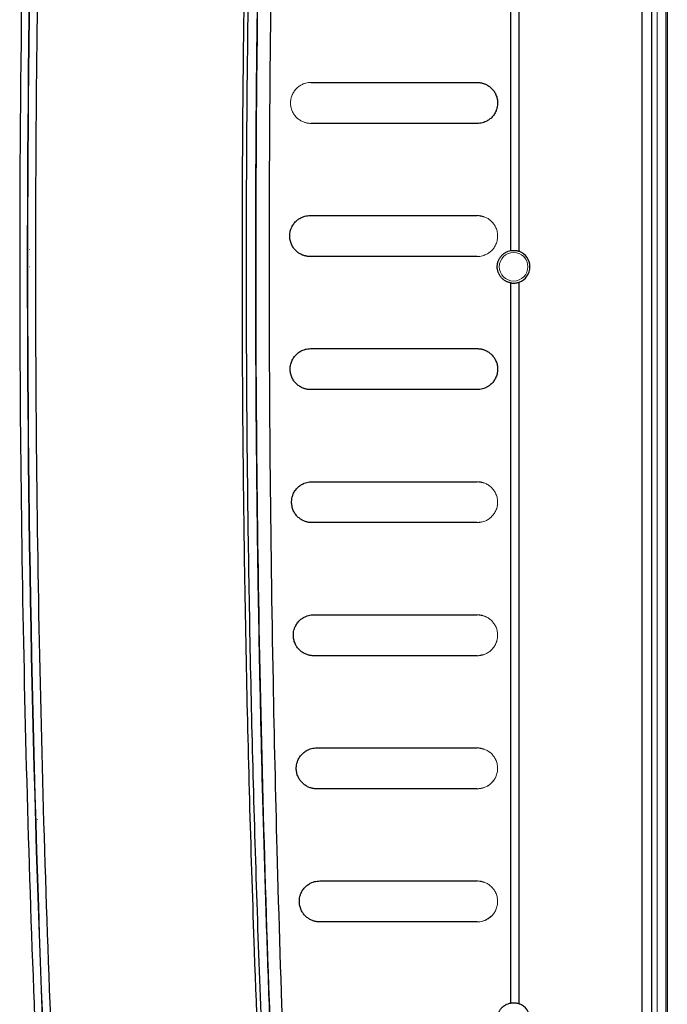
# Model space of a CAD drawing. Header units: millimetres. Extents: x 0 to 1118, y 0 to 864.
# Tile 24 of 76: x 361 to 393, y 626 to 674. Entities that reach past the tile are written whole.
import ezdxf

# ---------------------------------------------------------------- set-up
doc = ezdxf.new("R2010")
doc.units = ezdxf.units.MM

msp = doc.modelspace()

# ---------------------------------------------------------------- linework, layer by layer
at = {"color": 7, "linetype": 'Continuous', "lineweight": 30}
for p, q in [((391.682, 744.255), (391.682, 579.255)), ((392.182, 580.361), (392.182, 743.148)), ((392.931, 706.395), (392.931, 617.115)), ((385.282, 662.542), (385.282, 680.004)), ((385.69, 662.508), (385.692, 680.004)), ((375.524, 670.755), (383.642, 670.755)), ((383.642, 668.755), (375.524, 668.755)), ((375.484, 664.255), (383.642, 664.255)), ((383.642, 662.255), (375.484, 662.255)), ((375.504, 657.755), (383.642, 657.755)), ((383.642, 655.755), (375.504, 655.755)), ((375.574, 651.255), (383.642, 651.255)), ((383.641, 649.255), (375.566, 649.255))]:
    msp.add_line(p, q, dxfattribs=at)
at = {"color": 144, "linetype": 'Continuous', "lineweight": 0}
for p, q in [((392.431, 580.755), (392.431, 742.755)), ((392.856, 736.755), (392.856, 586.755)), ((384.015, 664.182), (383.641, 664.255)), ((361.765, 662.603), (361.758, 662.594)), ((383.641, 662.255), (383.767, 662.279)), ((361.758, 661.755), (361.765, 661.755)), ((384.015, 651.181), (383.641, 651.255)), ((383.641, 649.255), (383.844, 649.294)), ((384.015, 644.681), (383.641, 644.755)), ((383.641, 642.755), (383.936, 642.812)), ((384.015, 638.182), (383.641, 638.255)), ((362.149, 634.755), (362.155, 634.755)), ((384.015, 631.682), (383.641, 631.755))]:
    msp.add_line(p, q, dxfattribs=at)
msp.add_circle((385.421, 661.755), 0.7, dxfattribs=at)
at = {"color": 7, "linetype": 'Continuous', "lineweight": 30}
for points, knots in [([(378.129, 767.391), (378.047, 766.654), (377.875, 765.12), (377.614, 762.73), (377.34, 760.161), (377.055, 757.414), (376.759, 754.488), (376.455, 751.383), (376.145, 748.099), (375.83, 744.635), (375.185, 737.238), (374.413, 727.229), (373.453, 711.937), (372.872, 699.354), (372.446, 685.975), (372.213, 674.835), (372.124, 661.762), (372.213, 648.682), (372.446, 637.537), (372.872, 624.15), (373.453, 611.567), (374.413, 596.28), (375.231, 585.685), (375.979, 577.194), (376.446, 572.2), (376.899, 567.61), (377.331, 563.422), (377.737, 559.636), (378.003, 557.246), (378.129, 556.118)], [0, 0, 0, 0, 0.010511, 0.021867, 0.034068, 0.047114, 0.061005, 0.075741, 0.091322, 0.107748, 0.125019, 0.196531, 0.249995, 0.342121, 0.374999, 0.439665, 0.5, 0.560225, 0.625002, 0.657956, 0.750006, 0.803471, 0.874982, 0.900571, 0.924259, 0.946046, 0.965932, 0.983917, 1, 1, 1, 1]), ([(378.348, 767.366), (378.266, 766.637), (378.102, 765.177), (377.861, 762.981), (377.625, 760.775), (377.392, 758.56), (377.164, 756.335), (376.94, 754.1), (376.72, 751.856), (376.505, 749.602), (376.294, 747.339), (376.088, 745.066), (375.886, 742.783), (375.69, 740.49), (375.498, 738.188), (375.311, 735.877), (375.129, 733.555), (374.952, 731.224), (374.78, 728.884), (374.613, 726.534), (374.452, 724.174), (374.296, 721.805), (374.145, 719.427), (374, 717.039), (373.645, 710.947), (373.161, 701.214), (372.691, 687.899), (372.414, 674.766), (372.323, 661.755), (372.414, 648.744), (372.691, 635.61), (373.161, 622.295), (373.681, 611.831), (374.129, 604.289), (374.422, 599.737), (374.734, 595.22), (375.066, 590.738), (375.416, 586.291), (375.784, 581.88), (376.17, 577.503), (376.573, 573.163), (376.992, 568.857), (377.428, 564.587), (377.877, 560.353), (378.192, 557.543), (378.348, 556.143)], [0, 0, 0, 0, 0.010393, 0.020829, 0.031308, 0.041831, 0.052398, 0.063007, 0.07366, 0.084357, 0.095097, 0.10588, 0.116706, 0.127576, 0.13849, 0.149446, 0.160446, 0.17149, 0.182576, 0.193706, 0.204879, 0.216096, 0.227356, 0.238659, 0.250005, 0.313829, 0.376771, 0.438829, 0.5, 0.561171, 0.623229, 0.686171, 0.749995, 0.771704, 0.793254, 0.814645, 0.835877, 0.856949, 0.877863, 0.898617, 0.919213, 0.939648, 0.959925, 0.980042, 1, 1, 1, 1]), ([(378.523, 767.22), (378.44, 766.458), (378.276, 764.936), (378.036, 762.651), (377.801, 760.366), (377.571, 758.081), (377.347, 755.794), (377.128, 753.508), (376.915, 751.22), (376.707, 748.933), (376.505, 746.644), (376.308, 744.355), (376.116, 742.066), (375.93, 739.777), (375.749, 737.486), (375.573, 735.196), (375.403, 732.905), (375.239, 730.613), (375.079, 728.322), (374.925, 726.03), (374.777, 723.737), (374.634, 721.444), (374.496, 719.151), (374.364, 716.858), (374.128, 712.603), (373.65, 703.044), (373.153, 689.405), (372.861, 674.525), (372.798, 664.251), (372.814, 657.351), (372.844, 652.948), (372.893, 648.546), (372.963, 644.143), (373.052, 639.741), (373.162, 635.339), (373.291, 630.938), (373.44, 626.538), (373.609, 622.138), (373.797, 617.739), (374.006, 613.341), (374.234, 608.944), (374.482, 604.548), (374.75, 600.153), (375.038, 595.76), (375.345, 591.367), (375.673, 586.977), (376.02, 582.587), (376.387, 578.199), (376.773, 573.813), (377.18, 569.429), (377.607, 565.047), (378.052, 560.667), (378.366, 557.749), (378.523, 556.289)], [0, 0, 0, 0, 0.010869, 0.021738, 0.032608, 0.043477, 0.054346, 0.065216, 0.076086, 0.086955, 0.097825, 0.108695, 0.119565, 0.130435, 0.141304, 0.152174, 0.163044, 0.173914, 0.184784, 0.195654, 0.206523, 0.217393, 0.228263, 0.239133, 0.250002, 0.288749, 0.375002, 0.443723, 0.500001, 0.520834, 0.541668, 0.562501, 0.583335, 0.604168, 0.625001, 0.645834, 0.666668, 0.687501, 0.708334, 0.729167, 0.750001, 0.770834, 0.791668, 0.812501, 0.833335, 0.854169, 0.875002, 0.895836, 0.916669, 0.937503, 0.958335, 0.979168, 1, 1, 1, 1]), ([(365.367, 748.614), (365.303, 747.931), (365.136, 746.126), (364.893, 743.422), (364.64, 740.495), (364.188, 735.077), (363.293, 723.328), (362.43, 708.65), (361.542, 686.922), (361.165, 665.174), (361.462, 640.008), (362.135, 620.945), (362.923, 606.469), (363.521, 597.427), (363.981, 591.146), (364.362, 586.328), (364.716, 582.114), (365.033, 578.503), (365.255, 576.098), (365.367, 574.895)], [0, 0, 0, 0, 0.011833, 0.03125, 0.046823, 0.062501, 0.125002, 0.250001, 0.316024, 0.499997, 0.624997, 0.749997, 0.828892, 0.874998, 0.906249, 0.937499, 0.95834, 0.979174, 1, 1, 1, 1]), ([(365.748, 748.577), (363.035, 719.721), (361.675, 690.738), (361.675, 632.771), (363.035, 603.788), (365.748, 574.933)], [0, 0, 0, 0, 0.5, 0.5, 1, 1, 1, 1]), ([(365.751, 574.932), (364.402, 589.361), (363.382, 603.821), (362.02, 632.772), (361.678, 647.263), (361.678, 676.246), (362.02, 690.738), (363.382, 719.689), (364.402, 734.148), (365.751, 748.577)], [0, 0, 0, 0, 0.25, 0.25, 0.5, 0.5, 0.75, 0.75, 1, 1, 1, 1]), ([(366.131, 748.539), (366.063, 747.81), (365.928, 746.354), (365.732, 744.177), (365.542, 742.012), (365.358, 739.861), (365.089, 736.625), (364.748, 732.302), (364.218, 725.076), (363.635, 716.042), (362.87, 701.571), (362.231, 683.477), (361.975, 661.755), (362.231, 640.032), (362.87, 621.938), (363.635, 607.468), (364.195, 598.797), (364.668, 592.293), (364.975, 588.315), (365.269, 584.703), (365.543, 581.471), (365.829, 578.231), (366.03, 576.067), (366.131, 574.97)], [0, 0, 0, 0, 0.012652, 0.025227, 0.037727, 0.050152, 0.062501, 0.09376, 0.125002, 0.187552, 0.250002, 0.375088, 0.5, 0.624911, 0.749998, 0.812439, 0.874998, 0.899958, 0.924999, 0.943849, 0.9625, 0.980981, 1, 1, 1, 1]), ([(375.646, 729.727), (375.595, 728.922), (375.495, 727.335), (375.353, 724.988), (375.22, 722.709), (375.095, 720.498), (374.979, 718.355), (374.871, 716.279), (374.77, 714.271), (374.676, 712.331), (374.589, 710.458), (374.508, 708.654), (374.433, 706.918), (374.363, 705.249), (374.299, 703.649), (374.24, 702.116), (374.185, 700.652), (374.135, 699.256), (374.089, 697.927), (374.047, 696.667), (374.009, 695.475), (373.974, 694.351), (373.942, 693.295), (373.913, 692.308), (373.887, 691.388), (373.864, 690.537), (373.843, 689.753), (373.825, 689.038), (373.808, 688.391), (373.794, 687.813), (373.782, 687.302), (373.771, 686.86), (373.762, 686.486), (373.755, 686.18), (373.75, 685.942), (373.746, 685.772), (373.659, 681.882), (373.53, 674.329), (373.457, 663.172), (373.499, 652.261), (373.638, 642.324), (373.859, 632.657), (374.177, 622.561), (374.677, 610.61), (375.298, 599.113), (375.954, 588.962), (376.529, 581.045), (377.094, 573.95), (377.634, 567.675), (378.134, 562.218), (378.581, 557.579), (378.867, 554.759), (378.996, 553.485)], [0, 0, 0, 0, 0.0137073, 0.027029, 0.0399651, 0.0525154, 0.0646799, 0.0764586, 0.0878514, 0.0988581, 0.1094789, 0.1197136, 0.1295621, 0.1390245, 0.1481007, 0.1567907, 0.1650944, 0.1730118, 0.1805429, 0.1876876, 0.194446, 0.200818, 0.2068036, 0.2124028, 0.2176156, 0.222442, 0.2268819, 0.2309353, 0.2346023, 0.2378828, 0.2407768, 0.2432843, 0.2454054, 0.2471399, 0.248488, 0.2494495, 0.2500246, 0.3146386, 0.3778605, 0.4396874, 0.5001171, 0.5468098, 0.6040507, 0.671834, 0.7501509, 0.7997758, 0.8447534, 0.8850854, 0.9207739, 0.9518212, 0.9782292, 1, 1, 1, 1]), ([(383.642, 670.755), (383.663, 670.754), (383.705, 670.753), (383.767, 670.747), (383.829, 670.738), (383.89, 670.724), (383.95, 670.707), (384.044, 670.673), (384.168, 670.611), (384.313, 670.503), (384.437, 670.37), (384.54, 670.207), (384.615, 670.017), (384.644, 669.819), (384.639, 669.645), (384.612, 669.497), (384.556, 669.337), (384.464, 669.174), (384.337, 669.027), (384.187, 668.909), (384.039, 668.832), (383.899, 668.785), (383.772, 668.759), (383.686, 668.756), (383.642, 668.755)], [0, 0, 0, 0, 0.025121, 0.049978, 0.074604, 0.099033, 0.123299, 0.147437, 0.214015, 0.276392, 0.334958, 0.387991, 0.441346, 0.490679, 0.524689, 0.559273, 0.596509, 0.651814, 0.713983, 0.778122, 0.847306, 0.897358, 0.948154, 1, 1, 1, 1]), ([(375.484, 662.255), (375.462, 662.255), (375.42, 662.256), (375.357, 662.262), (375.294, 662.272), (375.233, 662.286), (375.172, 662.304), (375.077, 662.338), (374.955, 662.399), (374.812, 662.507), (374.689, 662.639), (374.586, 662.801), (374.511, 662.992), (374.478, 663.215), (374.494, 663.445), (374.56, 663.655), (374.662, 663.836), (374.79, 663.982), (374.939, 664.101), (375.087, 664.177), (375.227, 664.224), (375.354, 664.25), (375.44, 664.253), (375.484, 664.255)], [0, 0, 0, 0, 0.025458, 0.050647, 0.075601, 0.100356, 0.124948, 0.149415, 0.215075, 0.276459, 0.334634, 0.387272, 0.441211, 0.490975, 0.542031, 0.596671, 0.651989, 0.714098, 0.778196, 0.847362, 0.897427, 0.948203, 1, 1, 1, 1]), ([(384.621, 661.755), (384.622, 661.769), (384.622, 661.799), (384.626, 661.843), (384.632, 661.887), (384.64, 661.93), (384.651, 661.972), (384.664, 662.014), (384.692, 662.088), (384.744, 662.188), (384.827, 662.295), (384.924, 662.386), (385.033, 662.458), (385.154, 662.514), (385.238, 662.533), (385.282, 662.542)], [0, 0, 0, 0, 0.029417, 0.058796, 0.088399, 0.11848, 0.149284, 0.181038, 0.213948, 0.324264, 0.446062, 0.570605, 0.704421, 0.84938, 1, 1, 1, 1]), ([(385.281, 662.542), (385.291, 662.544), (385.311, 662.547), (385.344, 662.551), (385.381, 662.554), (385.421, 662.555), (385.472, 662.554), (385.536, 662.547), (385.613, 662.533), (385.664, 662.516), (385.69, 662.508)], [0, 0, 0, 0, 0.102351, 0.203048, 0.303029, 0.403255, 0.504678, 0.668316, 0.832046, 1, 1, 1, 1]), ([(386.221, 661.755), (386.221, 661.918), (386.169, 662.081), (385.981, 662.349), (385.844, 662.453), (385.69, 662.508)], [0, 0, 0, 0, 0.5, 0.5, 1, 1, 1, 1]), ([(385.282, 660.967), (385.26, 660.971), (385.218, 660.98), (385.156, 660.999), (385.096, 661.023), (385.019, 661.061), (384.927, 661.12), (384.828, 661.212), (384.744, 661.321), (384.687, 661.431), (384.653, 661.526), (384.635, 661.601), (384.624, 661.677), (384.622, 661.729), (384.621, 661.755)], [0, 0, 0, 0, 0.073932, 0.146394, 0.217567, 0.287642, 0.425297, 0.553081, 0.676265, 0.787403, 0.843773, 0.897168, 0.948799, 1, 1, 1, 1]), ([(385.69, 661.001), (385.844, 661.056), (385.981, 661.16), (386.169, 661.428), (386.221, 661.591), (386.221, 661.755)], [0, 0, 0, 0, 0.5, 0.5, 1, 1, 1, 1]), ([(385.281, 660.967), (385.291, 660.965), (385.309, 660.962), (385.338, 660.959), (385.373, 660.956), (385.414, 660.954), (385.472, 660.955), (385.539, 660.963), (385.616, 660.977), (385.665, 660.993), (385.69, 661.001)], [0, 0, 0, 0, 0.101078, 0.188758, 0.262143, 0.39076, 0.510454, 0.675628, 0.838853, 1, 1, 1, 1]), ([(385.282, 625.793), (385.282, 631.578), (385.282, 643.302), (385.282, 655.027), (385.282, 660.967)], [0, 0, 0, 0, 0.493402, 1, 1, 1, 1]), ([(375.504, 655.755), (375.483, 655.755), (375.441, 655.756), (375.379, 655.762), (375.317, 655.771), (375.256, 655.785), (375.196, 655.803), (375.101, 655.836), (374.978, 655.898), (374.833, 656.006), (374.708, 656.14), (374.605, 656.303), (374.53, 656.495), (374.498, 656.717), (374.514, 656.946), (374.58, 657.155), (374.682, 657.336), (374.81, 657.482), (374.959, 657.6), (375.107, 657.677), (375.247, 657.724), (375.374, 657.75), (375.46, 657.753), (375.504, 657.755)], [0, 0, 0, 0, 0.02509, 0.049918, 0.074519, 0.098926, 0.123173, 0.147296, 0.21384, 0.276177, 0.334737, 0.387735, 0.441066, 0.490455, 0.541394, 0.596078, 0.651462, 0.713654, 0.777917, 0.847175, 0.897325, 0.948164, 1, 1, 1, 1]), ([(383.642, 657.755), (383.663, 657.754), (383.705, 657.753), (383.768, 657.747), (383.83, 657.738), (383.891, 657.724), (383.951, 657.706), (384.046, 657.672), (384.17, 657.61), (384.315, 657.501), (384.44, 657.366), (384.543, 657.202), (384.617, 657.009), (384.648, 656.786), (384.631, 656.556), (384.563, 656.349), (384.461, 656.17), (384.334, 656.024), (384.184, 655.907), (384.037, 655.832), (383.898, 655.785), (383.771, 655.759), (383.685, 655.756), (383.642, 655.755)], [0, 0, 0, 0, 0.025211, 0.050153, 0.074862, 0.09937, 0.123713, 0.147926, 0.214745, 0.277318, 0.336121, 0.389341, 0.442843, 0.49243, 0.543353, 0.597929, 0.653154, 0.715061, 0.778934, 0.847846, 0.897732, 0.948348, 1, 1, 1, 1]), ([(375.574, 649.255), (375.549, 649.255), (375.499, 649.256), (375.424, 649.265), (375.351, 649.279), (375.279, 649.298), (375.177, 649.334), (375.049, 649.397), (374.904, 649.505), (374.779, 649.638), (374.676, 649.801), (374.601, 649.992), (374.572, 650.189), (374.577, 650.363), (374.604, 650.511), (374.659, 650.671), (374.751, 650.834), (374.878, 650.981), (375.028, 651.1), (375.176, 651.176), (375.316, 651.224), (375.444, 651.25), (375.53, 651.253), (375.574, 651.255)], [0, 0, 0, 0, 0.029991, 0.05961, 0.088915, 0.117963, 0.146816, 0.213163, 0.275278, 0.333645, 0.386422, 0.439568, 0.48877, 0.522719, 0.557358, 0.594726, 0.65021, 0.712584, 0.777132, 0.846639, 0.896984, 0.948002, 1, 1, 1, 1]), ([(375.658, 642.755), (375.633, 642.755), (375.584, 642.756), (375.51, 642.765), (375.437, 642.779), (375.365, 642.798), (375.263, 642.833), (375.136, 642.896), (374.991, 643.003), (374.866, 643.136), (374.762, 643.298), (374.687, 643.489), (374.657, 643.686), (374.661, 643.86), (374.688, 644.009), (374.743, 644.169), (374.834, 644.332), (374.962, 644.48), (375.111, 644.599), (375.26, 644.676), (375.4, 644.724), (375.528, 644.75), (375.615, 644.753), (375.658, 644.755)], [0, 0, 0, 0, 0.029916, 0.059456, 0.088675, 0.117631, 0.146383, 0.212551, 0.274452, 0.33264, 0.385195, 0.438164, 0.487158, 0.521045, 0.555694, 0.593159, 0.648753, 0.711354, 0.776219, 0.84601, 0.89658, 0.947808, 1, 1, 1, 1]), ([(375.658, 644.755), (376.994, 644.755), (379.656, 644.755), (382.317, 644.755), (383.642, 644.755)], [0, 0, 0, 0, 0.501857, 1, 1, 1, 1]), ([(383.642, 642.755), (382.317, 642.755), (379.657, 642.755), (376.995, 642.755), (375.658, 642.755)], [0, 0, 0, 0, 0.498122, 1, 1, 1, 1]), ([(375.803, 636.255), (375.778, 636.255), (375.729, 636.256), (375.655, 636.265), (375.582, 636.278), (375.511, 636.297), (375.409, 636.333), (375.283, 636.395), (375.138, 636.501), (375.013, 636.633), (374.909, 636.795), (374.833, 636.985), (374.802, 637.182), (374.805, 637.356), (374.832, 637.506), (374.887, 637.667), (374.978, 637.831), (375.105, 637.979), (375.255, 638.098), (375.404, 638.176), (375.545, 638.224), (375.673, 638.25), (375.759, 638.253), (375.803, 638.255)], [0, 0, 0, 0, 0.029842, 0.059303, 0.088436, 0.117299, 0.145948, 0.211933, 0.273609, 0.331614, 0.383928, 0.436712, 0.485459, 0.519267, 0.553918, 0.591492, 0.64719, 0.710048, 0.775243, 0.845332, 0.896141, 0.947596, 1, 1, 1, 1]), ([(375.803, 638.255), (377.115, 638.255), (379.73, 638.255), (382.341, 638.255), (383.642, 638.255)], [0, 0, 0, 0, 0.50187, 1, 1, 1, 1]), ([(383.642, 636.255), (382.341, 636.255), (379.73, 636.255), (377.115, 636.255), (375.803, 636.255)], [0, 0, 0, 0, 0.4981014, 1, 1, 1, 1]), ([(375.953, 629.755), (375.928, 629.755), (375.879, 629.756), (375.806, 629.765), (375.733, 629.778), (375.662, 629.797), (375.561, 629.832), (375.435, 629.893), (375.291, 629.999), (375.165, 630.13), (375.061, 630.29), (374.984, 630.48), (374.951, 630.678), (374.955, 630.853), (374.981, 631.003), (375.036, 631.164), (375.126, 631.329), (375.254, 631.478), (375.404, 631.598), (375.553, 631.676), (375.694, 631.724), (375.822, 631.75), (375.909, 631.753), (375.953, 631.755)], [0, 0, 0, 0, 0.029763, 0.05914, 0.088183, 0.116948, 0.14549, 0.211279, 0.27271, 0.330517, 0.382566, 0.435144, 0.483598, 0.517308, 0.551952, 0.589651, 0.645455, 0.708611, 0.774163, 0.844577, 0.895651, 0.947359, 1, 1, 1, 1]), ([(375.953, 631.755), (377.24, 631.755), (379.806, 631.755), (382.367, 631.755), (383.642, 631.755)], [0, 0, 0, 0, 0.501905, 1, 1, 1, 1]), ([(383.642, 629.755), (382.367, 629.755), (379.806, 629.755), (377.241, 629.755), (375.953, 629.755)], [0, 0, 0, 0, 0.498059, 1, 1, 1, 1]), ([(384.621, 625.005), (384.622, 625.02), (384.622, 625.05), (384.626, 625.095), (384.632, 625.139), (384.641, 625.183), (384.652, 625.226), (384.666, 625.269), (384.694, 625.343), (384.746, 625.442), (384.83, 625.548), (384.926, 625.638), (385.035, 625.709), (385.155, 625.764), (385.239, 625.783), (385.282, 625.793)], [0, 0, 0, 0, 0.029153, 0.058301, 0.087734, 0.117732, 0.14856, 0.180463, 0.213662, 0.32284, 0.443831, 0.568519, 0.702461, 0.848335, 1, 1, 1, 1]), ([(385.282, 625.793), (385.292, 625.794), (385.312, 625.797), (385.346, 625.801), (385.384, 625.804), (385.425, 625.805), (385.477, 625.803), (385.543, 625.796), (385.621, 625.781), (385.672, 625.764), (385.699, 625.755)], [0, 0, 0, 0, 0.103569, 0.205326, 0.306301, 0.407546, 0.510106, 0.671751, 0.833646, 1, 1, 1, 1]), ([(386.221, 625.005), (386.221, 625.167), (386.17, 625.329), (385.985, 625.595), (385.851, 625.698), (385.699, 625.755)], [0, 0, 0, 0, 0.5, 0.5, 1, 1, 1, 1])]:
    msp.add_open_spline(points, degree=3, knots=knots, dxfattribs=at)
at = {"color": 144, "linetype": 'Continuous', "lineweight": 0}
for points, knots in [([(378.524, 556.29), (378.444, 557.021), (378.257, 558.746), (377.991, 561.309), (377.736, 563.819), (377.532, 565.878), (377.362, 567.63), (377.012, 571.29), (376.306, 579.078), (375.066, 594.688), (373.849, 615.188), (373.029, 638.496), (372.768, 659.787), (372.946, 679.945), (373.484, 698.965), (374.486, 719.997), (375.58, 735.595), (376.439, 745.76), (376.673, 748.435), (376.903, 750.993), (377.114, 753.276), (377.327, 755.526), (377.566, 757.978), (377.866, 760.986), (378.19, 764.129), (378.421, 766.268), (378.524, 767.22)], [0, 0, 0, 0, 0.010441, 0.024633, 0.036574, 0.046266, 0.054002, 0.061559, 0.098462, 0.165009, 0.283842, 0.389944, 0.496046, 0.586073, 0.676099, 0.766125, 0.884958, 0.89803, 0.910947, 0.923078, 0.934483, 0.943497, 0.955156, 0.96946, 0.986408, 1, 1, 1, 1]), ([(375.524, 668.755), (375.503, 668.755), (375.46, 668.756), (375.398, 668.762), (375.336, 668.772), (375.274, 668.785), (375.214, 668.803), (375.119, 668.837), (374.995, 668.899), (374.85, 669.009), (374.725, 669.144), (374.622, 669.308), (374.549, 669.5), (374.518, 669.723), (374.535, 669.953), (374.603, 670.161), (374.706, 670.341), (374.833, 670.486), (374.983, 670.602), (375.13, 670.678), (375.269, 670.724), (375.395, 670.75), (375.481, 670.753), (375.524, 670.755)], [0, 0, 0, 0, 0.025252, 0.05025, 0.075027, 0.099617, 0.124056, 0.148378, 0.215339, 0.27811, 0.337049, 0.390435, 0.444082, 0.493744, 0.544673, 0.599116, 0.654195, 0.71596, 0.779583, 0.848293, 0.898034, 0.948503, 1, 1, 1, 1]), ([(383.642, 664.255), (383.663, 664.254), (383.705, 664.253), (383.768, 664.247), (383.829, 664.238), (383.89, 664.224), (383.951, 664.206), (384.045, 664.172), (384.169, 664.111), (384.314, 664.002), (384.439, 663.868), (384.542, 663.705), (384.616, 663.513), (384.648, 663.291), (384.632, 663.061), (384.565, 662.852), (384.463, 662.672), (384.335, 662.526), (384.186, 662.408), (384.038, 662.332), (383.899, 662.285), (383.771, 662.259), (383.686, 662.256), (383.642, 662.255)], [0, 0, 0, 0, 0.025153, 0.050041, 0.074697, 0.099154, 0.123448, 0.147613, 0.214295, 0.276763, 0.335443, 0.388579, 0.44202, 0.4915, 0.542457, 0.597067, 0.652364, 0.714434, 0.778471, 0.847552, 0.897529, 0.948243, 1, 1, 1, 1]), ([(383.642, 651.255), (383.663, 651.254), (383.705, 651.253), (383.768, 651.247), (383.83, 651.238), (383.892, 651.224), (383.952, 651.206), (384.047, 651.172), (384.171, 651.11), (384.316, 651), (384.442, 650.864), (384.544, 650.699), (384.618, 650.506), (384.648, 650.282), (384.63, 650.052), (384.562, 649.845), (384.459, 649.667), (384.332, 649.523), (384.183, 649.406), (384.036, 649.331), (383.897, 649.285), (383.771, 649.259), (383.685, 649.256), (383.642, 649.255)], [0, 0, 0, 0, 0.025271, 0.050272, 0.075036, 0.099597, 0.123991, 0.148253, 0.2152, 0.277859, 0.336762, 0.390031, 0.443569, 0.493206, 0.544068, 0.598616, 0.653769, 0.715556, 0.779284, 0.848054, 0.897874, 0.948423, 1, 1, 1, 1]), ([(383.642, 644.755), (383.663, 644.754), (383.706, 644.753), (383.768, 644.747), (383.83, 644.738), (383.892, 644.724), (383.952, 644.706), (384.047, 644.671), (384.172, 644.609), (384.317, 644.499), (384.442, 644.363), (384.545, 644.198), (384.619, 644.003), (384.648, 643.778), (384.629, 643.547), (384.56, 643.341), (384.457, 643.164), (384.329, 643.021), (384.181, 642.905), (384.035, 642.831), (383.896, 642.785), (383.77, 642.759), (383.685, 642.756), (383.642, 642.755)], [0, 0, 0, 0, 0.025336, 0.0504, 0.075224, 0.099844, 0.124293, 0.148608, 0.215683, 0.278423, 0.337424, 0.390722, 0.444293, 0.493947, 0.544725, 0.599257, 0.65433, 0.716019, 0.779604, 0.848233, 0.897996, 0.948487, 1, 1, 1, 1]), ([(383.642, 638.255), (383.663, 638.254), (383.706, 638.253), (383.768, 638.247), (383.831, 638.238), (383.892, 638.224), (383.953, 638.206), (384.048, 638.171), (384.172, 638.109), (384.318, 637.999), (384.443, 637.863), (384.546, 637.696), (384.619, 637.5), (384.649, 637.274), (384.628, 637.043), (384.558, 636.837), (384.454, 636.661), (384.327, 636.518), (384.179, 636.404), (384.033, 636.33), (383.895, 636.284), (383.77, 636.259), (383.685, 636.256), (383.642, 636.255)], [0, 0, 0, 0, 0.0254036, 0.050533, 0.0754209, 0.1001009, 0.1246074, 0.1489756, 0.2161805, 0.2789923, 0.338093, 0.3914017, 0.4450014, 0.4946395, 0.5453095, 0.5998409, 0.6548293, 0.716442, 0.7798847, 0.848378, 0.8980945, 0.9485394, 1, 1, 1, 1]), ([(383.641, 636.255), (383.767, 636.268), (384.004, 636.295), (384.283, 636.463), (384.417, 636.627), (384.458, 636.679)], [0, 0, 0, 0, 0.437055, 0.823382, 1, 1, 1, 1]), ([(383.642, 631.755), (383.663, 631.754), (383.706, 631.753), (383.768, 631.747), (383.831, 631.738), (383.892, 631.724), (383.953, 631.706), (384.048, 631.671), (384.172, 631.609), (384.318, 631.499), (384.443, 631.362), (384.546, 631.195), (384.62, 630.999), (384.649, 630.77), (384.627, 630.538), (384.556, 630.332), (384.452, 630.157), (384.324, 630.016), (384.177, 629.903), (384.032, 629.83), (383.894, 629.784), (383.769, 629.759), (383.685, 629.756), (383.642, 629.755)], [0, 0, 0, 0, 0.025474, 0.050671, 0.075625, 0.100368, 0.124934, 0.149356, 0.21669, 0.279565, 0.338764, 0.392063, 0.445688, 0.495273, 0.545811, 0.600358, 0.655258, 0.716818, 0.78012, 0.848482, 0.898164, 0.948577, 1, 1, 1, 1]), ([(383.641, 629.755), (383.768, 629.765), (384.006, 629.785), (384.226, 629.951), (384.329, 630.029)], [0, 0, 0, 0, 0.531234, 1, 1, 1, 1])]:
    msp.add_open_spline(points, degree=3, knots=knots, dxfattribs=at)
at = {"color": 7, "linetype": 'Continuous', "lineweight": 30}
msp.add_open_spline([(385.699, 625.755), (385.693, 637.504), (385.69, 649.252), (385.69, 661.001)], degree=3, dxfattribs=at)

doc.saveas('drawing.dxf')
